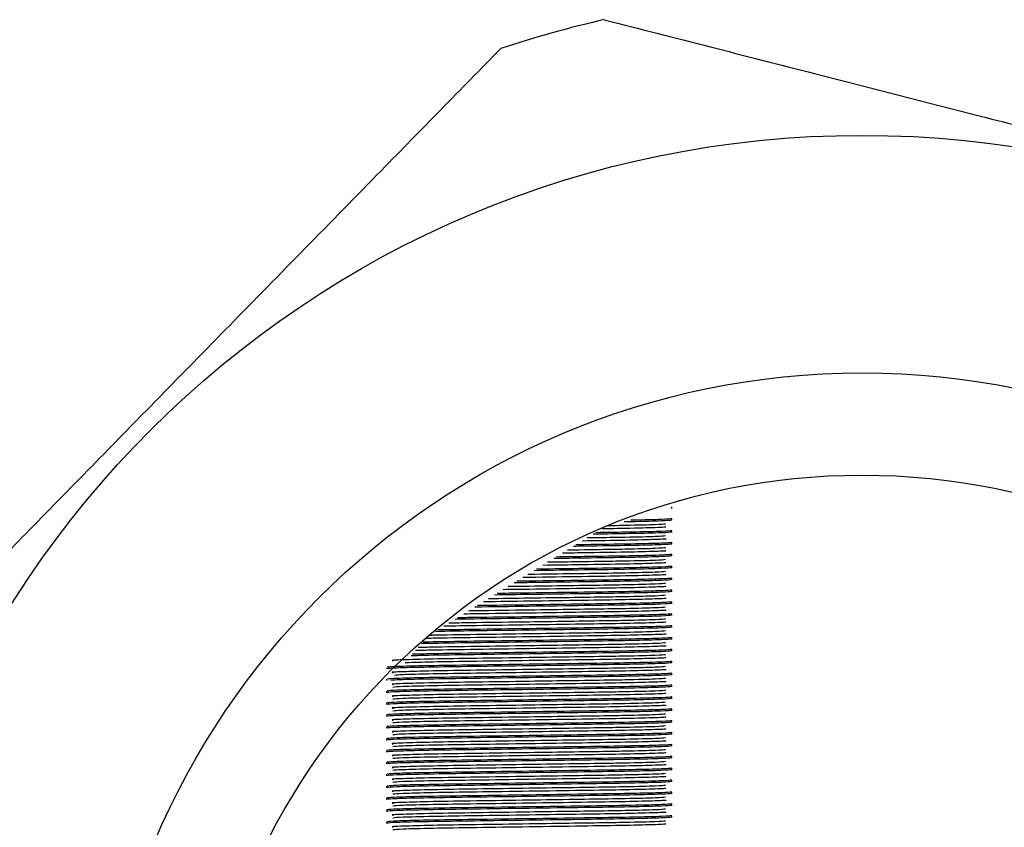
# Model space of a CAD drawing. Header units: millimetres. Extents: x -722 to 1902, y -809 to 1604.
# Tile 27 of 93: x -403 to -382, y 533 to 550. Entities that reach past the tile are written whole.
import ezdxf

# ---------------------------------------------------------------- set-up
doc = ezdxf.new("R2010")
doc.units = ezdxf.units.MM

msp = doc.modelspace()

# ---------------------------------------------------------------- linework, layer by layer
at = {"color": 7, "linetype": 'Continuous', "lineweight": 25}
for p, q in [((-388.81, 539.533), (-388.81, 539.564)), ((-388.81, 539.283), (-388.81, 539.314)), ((-388.81, 539.033), (-388.81, 539.064)), ((-388.81, 538.783), (-388.81, 538.814)), ((-388.81, 538.533), (-388.81, 538.564)), ((-388.81, 538.283), (-388.81, 538.314)), ((-388.81, 538.033), (-388.81, 538.064)), ((-388.81, 537.783), (-388.81, 537.814)), ((-388.81, 537.533), (-388.81, 537.564)), ((-388.81, 537.283), (-388.81, 537.314)), ((-388.81, 537.033), (-388.81, 537.064)), ((-388.81, 536.783), (-388.81, 536.814)), ((-388.81, 536.533), (-388.81, 536.564)), ((-388.81, 536.283), (-388.81, 536.314)), ((-394.81, 535.939), (-394.81, 535.908)), ((-388.81, 536.033), (-388.81, 536.064)), ((-394.81, 535.689), (-394.81, 535.658)), ((-388.81, 535.783), (-388.81, 535.814)), ((-388.81, 535.533), (-388.81, 535.564)), ((-394.81, 535.439), (-394.81, 535.408)), ((-388.81, 535.283), (-388.81, 535.314)), ((-394.81, 535.189), (-394.81, 535.158)), ((-388.81, 535.033), (-388.81, 535.064)), ((-394.81, 534.939), (-394.81, 534.908)), ((-394.81, 534.689), (-394.81, 534.658)), ((-388.81, 534.783), (-388.81, 534.814)), ((-394.81, 534.439), (-394.81, 534.408)), ((-388.81, 534.533), (-388.81, 534.564)), ((-388.81, 534.283), (-388.81, 534.314)), ((-394.81, 534.189), (-394.81, 534.158)), ((-388.81, 534.033), (-388.81, 534.064)), ((-394.81, 533.939), (-394.81, 533.908)), ((-388.81, 533.783), (-388.81, 533.814)), ((-394.81, 533.689), (-394.81, 533.658)), ((-394.81, 533.439), (-394.81, 533.408)), ((-388.81, 533.533), (-388.81, 533.564)), ((-394.81, 533.189), (-394.81, 533.158)), ((-388.81, 533.283), (-388.81, 533.314)), ((-388.81, 533.033), (-388.81, 533.064)), ((-394.81, 532.939), (-394.81, 532.908))]:
    msp.add_line(p, q, dxfattribs=at)
for radius in [21.15, 16.15, 14]:
    msp.add_circle((-384.81, 526.233), radius, dxfattribs=at)
msp.add_arc((-384.81, 526.233), 24.2, 102.9472, 108.3004, dxfattribs=at)
for points, knots in [([(-390.232, 549.817), (-388.759, 549.44), (-386.127, 548.765), (-383.483, 548.087), (-382.319, 547.789)], [0, 0, 0, 0, 0.559998, 1, 1, 1, 1]), ([(-398.122, 543.37), (-397.052, 544.463), (-395.143, 546.414), (-393.244, 548.355), (-392.409, 549.209)], [0, 0, 0, 0, 0.559984, 1, 1, 1, 1]), ([(-382.319, 547.789), (-381.674, 547.624), (-380.611, 547.351), (-379.13, 546.972), (-377.877, 546.651), (-377.042, 546.437), (-376.624, 546.33)], [0, 0, 0, 0, 0.339996, 0.559998, 0.78, 1, 1, 1, 1]), ([(-402.233, 539.168), (-401.767, 539.644), (-401, 540.428), (-399.931, 541.521), (-399.026, 542.446), (-398.423, 543.062), (-398.122, 543.37)], [0, 0, 0, 0, 0.339996, 0.559998, 0.78, 1, 1, 1, 1]), ([(-388.945, 539.204), (-388.986, 539.199), (-389.069, 539.189), (-389.602, 539.176), (-389.983, 539.169), (-390.121, 539.167), (-390.156, 539.166)], [0, 0, 0, 0, 0.409402, 0.829498, 0.956914, 1, 1, 1, 1]), ([(-388.81, 539.283), (-388.859, 539.278), (-388.959, 539.268), (-389.4, 539.255), (-389.773, 539.25), (-389.812, 539.249)], [0, 0, 0, 0, 0.4665402, 0.9452654, 1, 1, 1, 1]), ([(-388.81, 539.314), (-388.852, 539.309), (-388.938, 539.299), (-389.395, 539.288), (-389.671, 539.283), (-389.672, 539.283)], [0, 0, 0, 0, 0.492406, 0.998124, 1, 1, 1, 1]), ([(-407.946, 533.329), (-406.882, 534.416), (-404.983, 536.358), (-403.073, 538.309), (-402.233, 539.168)], [0, 0, 0, 0, 0.5599992, 1, 1, 1, 1]), ([(-388.81, 539.033), (-388.856, 539.028), (-388.948, 539.017), (-389.579, 539.002), (-390.194, 538.993), (-390.462, 538.989)], [0, 0, 0, 0, 0.3550385, 0.71935, 1, 1, 1, 1]), ([(-388.81, 539.064), (-388.852, 539.059), (-388.938, 539.049), (-389.404, 539.038), (-389.889, 539.028), (-390.156, 539.025), (-390.41, 539.021)], [0, 0, 0, 0, 0.355513, 0.720637, 0.733419, 1, 1, 1, 1]), ([(-388.955, 539.143), (-388.951, 539.143), (-388.886, 539.137), (-389.127, 539.127), (-389.608, 539.112), (-390.109, 539.105), (-390.278, 539.102)], [0, 0, 0, 0, 0.021116, 0.404753, 0.79841, 1, 1, 1, 1]), ([(-388.81, 538.783), (-388.854, 538.778), (-388.943, 538.768), (-389.644, 538.75), (-390.347, 538.74), (-390.801, 538.734), (-390.878, 538.733)], [0, 0, 0, 0, 0.311454, 0.631043, 0.938054, 1, 1, 1, 1]), ([(-388.81, 538.814), (-388.852, 538.809), (-388.938, 538.799), (-389.403, 538.788), (-389.958, 538.777), (-390.331, 538.772), (-390.767, 538.766), (-390.826, 538.765)], [0, 0, 0, 0, 0.310324, 0.629037, 0.640195, 0.951553, 1, 1, 1, 1]), ([(-388.955, 538.893), (-388.951, 538.893), (-388.886, 538.887), (-389.121, 538.877), (-389.715, 538.86), (-390.374, 538.85), (-390.695, 538.846)], [0, 0, 0, 0, 0.018, 0.345035, 0.680612, 1, 1, 1, 1]), ([(-388.945, 538.954), (-388.987, 538.949), (-389.072, 538.939), (-389.594, 538.926), (-390.112, 538.917), (-390.404, 538.912), (-390.591, 538.91)], [0, 0, 0, 0, 0.346133, 0.701307, 0.809032, 1, 1, 1, 1]), ([(-388.81, 538.564), (-388.852, 538.559), (-388.938, 538.549), (-389.403, 538.538), (-389.958, 538.527), (-390.459, 538.52), (-391.04, 538.512), (-391.24, 538.509)], [0, 0, 0, 0, 0.2783135, 0.5641511, 0.5741576, 0.8533994, 1, 1, 1, 1]), ([(-388.955, 538.643), (-388.951, 538.643), (-388.887, 538.637), (-389.118, 538.627), (-389.728, 538.61), (-390.473, 538.599), (-390.973, 538.592), (-391.11, 538.59)], [0, 0, 0, 0, 0.015996, 0.306616, 0.604826, 0.891299, 1, 1, 1, 1]), ([(-388.945, 538.704), (-388.987, 538.699), (-389.073, 538.689), (-389.59, 538.676), (-390.194, 538.665), (-390.606, 538.659), (-390.958, 538.654), (-391.006, 538.654)], [0, 0, 0, 0, 0.303086, 0.614087, 0.708415, 0.960409, 1, 1, 1, 1]), ([(-388.955, 538.393), (-388.951, 538.393), (-388.887, 538.387), (-389.119, 538.377), (-389.725, 538.36), (-390.6, 538.347), (-391.245, 538.338), (-391.525, 538.334)], [0, 0, 0, 0, 0.014398, 0.275996, 0.544426, 0.802291, 1, 1, 1, 1]), ([(-388.945, 538.454), (-388.987, 538.449), (-389.072, 538.439), (-389.591, 538.426), (-390.193, 538.415), (-390.737, 538.408), (-391.233, 538.4), (-391.422, 538.398)], [0, 0, 0, 0, 0.271811, 0.550721, 0.635316, 0.861307, 1, 1, 1, 1]), ([(-388.81, 538.533), (-388.854, 538.528), (-388.944, 538.518), (-389.641, 538.5), (-390.474, 538.489), (-391.074, 538.48), (-391.292, 538.477)], [0, 0, 0, 0, 0.27973, 0.566767, 0.842506, 1, 1, 1, 1]), ([(-388.955, 538.143), (-388.951, 538.143), (-388.887, 538.137), (-389.119, 538.127), (-389.725, 538.11), (-390.683, 538.096), (-391.485, 538.084), (-391.897, 538.078), (-391.941, 538.078)], [0, 0, 0, 0, 0.013091, 0.250937, 0.494995, 0.729446, 0.971398, 1, 1, 1, 1]), ([(-388.945, 538.204), (-388.987, 538.199), (-389.072, 538.189), (-389.591, 538.176), (-390.193, 538.165), (-390.855, 538.156), (-391.505, 538.146), (-391.828, 538.142), (-391.837, 538.142)], [0, 0, 0, 0, 0.246379, 0.499192, 0.575871, 0.780717, 0.993886, 1, 1, 1, 1]), ([(-388.81, 538.283), (-388.854, 538.278), (-388.944, 538.268), (-389.638, 538.25), (-390.6, 538.237), (-391.346, 538.227), (-391.707, 538.222)], [0, 0, 0, 0, 0.253872, 0.514374, 0.764624, 1, 1, 1, 1]), ([(-388.81, 538.314), (-388.852, 538.309), (-388.938, 538.299), (-389.403, 538.288), (-389.958, 538.277), (-390.586, 538.268), (-391.312, 538.258), (-391.655, 538.253)], [0, 0, 0, 0, 0.252289, 0.5114, 0.52047, 0.773601, 1, 1, 1, 1]), ([(-388.945, 537.954), (-388.987, 537.949), (-389.072, 537.939), (-389.591, 537.926), (-390.193, 537.915), (-390.856, 537.906), (-391.646, 537.894), (-392.105, 537.888), (-392.252, 537.886)], [0, 0, 0, 0, 0.225198, 0.456278, 0.526365, 0.713601, 0.908443, 1, 1, 1, 1]), ([(-388.81, 538.033), (-388.854, 538.028), (-388.944, 538.018), (-389.639, 538), (-390.627, 537.986), (-391.53, 537.974), (-392.018, 537.967), (-392.122, 537.966)], [0, 0, 0, 0, 0.2323893, 0.4708482, 0.6999217, 0.9363232, 1, 1, 1, 1]), ([(-388.81, 538.064), (-388.852, 538.059), (-388.938, 538.049), (-389.403, 538.038), (-389.958, 538.027), (-390.629, 538.018), (-391.512, 538.005), (-391.984, 537.999), (-392.07, 537.998)], [0, 0, 0, 0, 0.230716, 0.46767, 0.475965, 0.707451, 0.946341, 1, 1, 1, 1]), ([(-388.81, 537.783), (-388.854, 537.778), (-388.944, 537.768), (-389.639, 537.75), (-390.628, 537.736), (-391.671, 537.722), (-392.296, 537.713), (-392.537, 537.71)], [0, 0, 0, 0, 0.214259, 0.434114, 0.645316, 0.863274, 1, 1, 1, 1]), ([(-388.81, 537.814), (-388.852, 537.809), (-388.938, 537.799), (-389.403, 537.788), (-389.958, 537.777), (-390.63, 537.768), (-391.653, 537.754), (-392.261, 537.745), (-392.485, 537.742)], [0, 0, 0, 0, 0.212542, 0.430829, 0.438471, 0.651722, 0.871794, 1, 1, 1, 1]), ([(-388.955, 537.893), (-388.951, 537.893), (-388.887, 537.887), (-389.119, 537.877), (-389.725, 537.86), (-390.684, 537.846), (-391.626, 537.832), (-392.175, 537.824), (-392.356, 537.822)], [0, 0, 0, 0, 0.012001, 0.230049, 0.453792, 0.668729, 0.890541, 1, 1, 1, 1]), ([(-388.81, 537.533), (-388.854, 537.528), (-388.944, 537.518), (-389.639, 537.5), (-390.629, 537.486), (-391.813, 537.47), (-392.574, 537.459), (-392.952, 537.454)], [0, 0, 0, 0, 0.1987527, 0.4026965, 0.5986133, 0.8007974, 1, 1, 1, 1]), ([(-388.81, 537.564), (-388.852, 537.559), (-388.938, 537.549), (-389.403, 537.538), (-389.958, 537.527), (-390.631, 537.518), (-391.794, 537.502), (-392.539, 537.491), (-392.9, 537.486)], [0, 0, 0, 0, 0.197021, 0.399369, 0.406453, 0.604132, 0.808134, 1, 1, 1, 1]), ([(-388.955, 537.643), (-388.951, 537.643), (-388.887, 537.637), (-389.119, 537.627), (-389.725, 537.61), (-390.685, 537.596), (-391.768, 537.58), (-392.453, 537.57), (-392.771, 537.565)], [0, 0, 0, 0, 0.011079, 0.212372, 0.418922, 0.617342, 0.82211, 1, 1, 1, 1]), ([(-388.945, 537.704), (-388.987, 537.699), (-389.072, 537.689), (-389.591, 537.676), (-390.193, 537.665), (-390.857, 537.656), (-391.788, 537.642), (-392.383, 537.634), (-392.667, 537.629)], [0, 0, 0, 0, 0.207371, 0.420158, 0.484697, 0.657111, 0.836529, 1, 1, 1, 1]), ([(-388.81, 537.314), (-388.852, 537.309), (-388.938, 537.299), (-389.403, 537.288), (-389.958, 537.277), (-390.636, 537.268), (-391.799, 537.251), (-392.771, 537.238), (-393.203, 537.232), (-393.316, 537.23)], [0, 0, 0, 0, 0.18174, 0.368393, 0.374928, 0.557274, 0.745453, 0.933633, 1, 1, 1, 1]), ([(-388.955, 537.393), (-388.951, 537.393), (-388.887, 537.387), (-389.119, 537.377), (-389.723, 537.36), (-390.69, 537.346), (-391.799, 537.329), (-392.704, 537.317), (-393.099, 537.31), (-393.187, 537.309)], [0, 0, 0, 0, 0.010203, 0.195567, 0.385774, 0.568494, 0.757059, 0.945624, 1, 1, 1, 1]), ([(-388.945, 537.454), (-388.987, 537.449), (-389.072, 537.439), (-389.591, 537.426), (-390.192, 537.415), (-390.861, 537.406), (-391.855, 537.391), (-392.665, 537.38), (-393.028, 537.374), (-393.083, 537.373)], [0, 0, 0, 0, 0.191139, 0.38727, 0.446757, 0.605675, 0.771049, 0.965488, 1, 1, 1, 1]), ([(-388.955, 537.143), (-388.951, 537.143), (-388.887, 537.137), (-389.119, 537.127), (-389.724, 537.11), (-390.689, 537.096), (-391.804, 537.079), (-392.863, 537.065), (-393.384, 537.056), (-393.604, 537.052)], [0, 0, 0, 0, 0.009415, 0.180475, 0.356002, 0.524621, 0.698634, 0.872647, 1, 1, 1, 1]), ([(-388.945, 537.204), (-388.987, 537.199), (-389.072, 537.189), (-389.591, 537.176), (-390.193, 537.165), (-390.86, 537.156), (-391.86, 537.141), (-392.823, 537.128), (-393.312, 537.12), (-393.5, 537.117)], [0, 0, 0, 0, 0.175965, 0.356526, 0.4112906, 0.5575927, 0.7098386, 0.8888416, 1, 1, 1, 1]), ([(-388.81, 537.283), (-388.854, 537.278), (-388.945, 537.268), (-389.637, 537.25), (-390.633, 537.236), (-391.801, 537.22), (-392.79, 537.207), (-393.238, 537.2), (-393.368, 537.198)], [0, 0, 0, 0, 0.183186, 0.371156, 0.551729, 0.738077, 0.924426, 1, 1, 1, 1]), ([(-388.945, 536.954), (-388.987, 536.949), (-389.072, 536.939), (-389.591, 536.926), (-390.193, 536.915), (-390.857, 536.906), (-391.871, 536.891), (-392.913, 536.876), (-393.662, 536.866), (-393.888, 536.86), (-393.917, 536.859)], [0, 0, 0, 0, 0.161691, 0.327605, 0.377927, 0.512361, 0.652256, 0.816739, 0.976122, 1, 1, 1, 1]), ([(-388.81, 537.033), (-388.854, 537.028), (-388.944, 537.018), (-389.638, 537), (-390.632, 536.986), (-391.805, 536.97), (-392.949, 536.955), (-393.523, 536.946), (-393.783, 536.941)], [0, 0, 0, 0, 0.169802, 0.344039, 0.511418, 0.684151, 0.856885, 1, 1, 1, 1]), ([(-388.81, 537.064), (-388.852, 537.059), (-388.938, 537.049), (-389.403, 537.038), (-389.958, 537.027), (-390.635, 537.018), (-391.804, 537.001), (-392.929, 536.986), (-393.487, 536.977), (-393.731, 536.974)], [0, 0, 0, 0, 0.168341, 0.341233, 0.347285, 0.516187, 0.690493, 0.864798, 1, 1, 1, 1]), ([(-388.945, 536.704), (-388.987, 536.699), (-389.072, 536.689), (-389.591, 536.676), (-390.193, 536.665), (-390.858, 536.656), (-391.868, 536.641), (-392.922, 536.626), (-393.764, 536.614), (-394.048, 536.606), (-394.146, 536.603)], [0, 0, 0, 0, 0.152544, 0.3090723, 0.3565478, 0.483377, 0.615359, 0.7705367, 0.9209041, 1, 1, 1, 1]), ([(-388.81, 536.783), (-388.854, 536.778), (-388.944, 536.768), (-389.638, 536.75), (-390.629, 536.736), (-391.816, 536.72), (-392.968, 536.704), (-393.776, 536.693), (-394.027, 536.687), (-394.076, 536.686)], [0, 0, 0, 0, 0.159442, 0.323049, 0.480216, 0.642411, 0.804606, 0.961774, 1, 1, 1, 1]), ([(-388.81, 536.814), (-388.852, 536.809), (-388.938, 536.799), (-389.403, 536.788), (-389.958, 536.777), (-390.632, 536.768), (-391.815, 536.751), (-392.967, 536.735), (-393.764, 536.725), (-394.009, 536.719), (-394.049, 536.717)], [0, 0, 0, 0, 0.157677, 0.319617, 0.325286, 0.48349, 0.646754, 0.810018, 0.968221, 1, 1, 1, 1]), ([(-388.955, 536.893), (-388.951, 536.893), (-388.887, 536.887), (-389.119, 536.877), (-389.725, 536.86), (-390.686, 536.846), (-391.814, 536.829), (-392.916, 536.813), (-393.691, 536.803), (-393.934, 536.796), (-393.984, 536.795)], [0, 0, 0, 0, 0.0086772, 0.1663286, 0.3280978, 0.4834998, 0.6438731, 0.8042465, 0.9596484, 1, 1, 1, 1]), ([(-388.81, 536.533), (-388.854, 536.528), (-388.944, 536.518), (-389.638, 536.5), (-390.63, 536.486), (-391.813, 536.47), (-392.976, 536.454), (-393.872, 536.442), (-394.179, 536.433), (-394.292, 536.43)], [0, 0, 0, 0, 0.151382, 0.306718, 0.45594, 0.609935, 0.763931, 0.913153, 1, 1, 1, 1]), ([(-388.81, 536.564), (-388.852, 536.559), (-388.938, 536.549), (-389.403, 536.538), (-389.958, 536.527), (-390.632, 536.518), (-391.813, 536.501), (-392.975, 536.485), (-393.86, 536.473), (-394.16, 536.465), (-394.265, 536.462)], [0, 0, 0, 0, 0.149656, 0.303358, 0.308739, 0.458895, 0.613854, 0.768812, 0.918968, 1, 1, 1, 1]), ([(-388.955, 536.643), (-388.951, 536.643), (-388.887, 536.637), (-389.119, 536.627), (-389.724, 536.61), (-390.686, 536.596), (-391.812, 536.579), (-392.924, 536.563), (-393.788, 536.551), (-394.087, 536.542), (-394.2, 536.539)], [0, 0, 0, 0, 0.008223, 0.157629, 0.310937, 0.458211, 0.610196, 0.762182, 0.909455, 1, 1, 1, 1]), ([(-388.81, 536.283), (-388.854, 536.278), (-388.944, 536.268), (-389.638, 536.25), (-390.631, 536.236), (-391.81, 536.22), (-392.989, 536.204), (-393.982, 536.19), (-394.675, 536.173), (-394.765, 536.163), (-394.81, 536.158)], [0, 0, 0, 0, 0.124097, 0.251435, 0.373761, 0.5, 0.626239, 0.748565, 0.875903, 1, 1, 1, 1]), ([(-388.81, 536.314), (-388.852, 536.309), (-388.938, 536.299), (-389.403, 536.288), (-389.958, 536.277), (-390.633, 536.268), (-391.809, 536.251), (-392.989, 536.235), (-393.981, 536.221), (-394.662, 536.204), (-394.751, 536.195), (-394.793, 536.19)], [0, 0, 0, 0, 0.123065, 0.249457, 0.253881, 0.377357, 0.504782, 0.632207, 0.755682, 0.884217, 1, 1, 1, 1]), ([(-388.945, 536.454), (-388.987, 536.449), (-389.072, 536.439), (-389.591, 536.426), (-390.193, 536.415), (-390.858, 536.406), (-391.866, 536.391), (-392.932, 536.376), (-393.897, 536.362), (-394.495, 536.344), (-394.746, 536.334), (-394.667, 536.329), (-394.663, 536.329)], [0, 0, 0, 0, 0.123186, 0.249589, 0.287928, 0.390348, 0.496929, 0.622242, 0.74367, 0.870074, 0.99326, 1, 1, 1, 1]), ([(-388.955, 536.393), (-388.951, 536.393), (-388.887, 536.387), (-389.119, 536.377), (-389.724, 536.36), (-390.687, 536.346), (-391.811, 536.329), (-392.929, 536.313), (-393.887, 536.299), (-394.242, 536.289), (-394.416, 536.283)], [0, 0, 0, 0, 0.007815, 0.149794, 0.295482, 0.435436, 0.579867, 0.724298, 0.864252, 1, 1, 1, 1]), ([(-388.945, 536.204), (-388.987, 536.199), (-389.072, 536.189), (-389.591, 536.176), (-390.193, 536.165), (-390.858, 536.156), (-391.866, 536.141), (-392.932, 536.126), (-393.897, 536.112), (-394.495, 536.094), (-394.746, 536.084), (-394.667, 536.079), (-394.663, 536.079)], [0, 0, 0, 0, 0.123186, 0.249589, 0.287928, 0.390348, 0.496929, 0.622242, 0.74367, 0.870074, 0.99326, 1, 1, 1, 1]), ([(-388.955, 536.143), (-388.951, 536.143), (-388.887, 536.137), (-389.119, 536.127), (-389.724, 536.11), (-390.687, 536.096), (-391.809, 536.079), (-392.936, 536.063), (-393.882, 536.049), (-394.518, 536.033), (-394.602, 536.024), (-394.64, 536.019)], [0, 0, 0, 0, 0.0069232, 0.1327064, 0.2617749, 0.3857633, 0.5137182, 0.6416731, 0.7656615, 0.89473, 1, 1, 1, 1]), ([(-388.81, 536.064), (-388.852, 536.059), (-388.938, 536.049), (-389.403, 536.038), (-389.958, 536.027), (-390.633, 536.018), (-391.809, 536.001), (-392.989, 535.985), (-393.981, 535.971), (-394.662, 535.954), (-394.751, 535.945), (-394.793, 535.94)], [0, 0, 0, 0, 0.123065, 0.249457, 0.253881, 0.377357, 0.504782, 0.632207, 0.755682, 0.884217, 1, 1, 1, 1]), ([(-388.945, 535.954), (-388.987, 535.949), (-389.072, 535.939), (-389.591, 535.926), (-390.193, 535.915), (-390.858, 535.906), (-391.866, 535.891), (-392.932, 535.876), (-393.897, 535.862), (-394.495, 535.844), (-394.746, 535.834), (-394.667, 535.829), (-394.663, 535.829)], [0, 0, 0, 0, 0.123186, 0.249589, 0.287928, 0.390348, 0.496929, 0.622242, 0.74367, 0.870074, 0.99326, 1, 1, 1, 1]), ([(-388.81, 536.033), (-388.854, 536.028), (-388.944, 536.018), (-389.638, 536), (-390.631, 535.986), (-391.809, 535.97), (-392.99, 535.954), (-393.976, 535.94), (-394.612, 535.925), (-394.697, 535.916), (-394.729, 535.913)], [0, 0, 0, 0, 0.129855, 0.263101, 0.391102, 0.523199, 0.655295, 0.783297, 0.916543, 1, 1, 1, 1]), ([(-388.955, 535.893), (-388.951, 535.893), (-388.887, 535.887), (-389.119, 535.877), (-389.724, 535.86), (-390.687, 535.846), (-391.809, 535.829), (-392.936, 535.813), (-393.884, 535.799), (-394.546, 535.782), (-394.632, 535.772), (-394.675, 535.767)], [0, 0, 0, 0, 0.006784, 0.130039, 0.256513, 0.378009, 0.503392, 0.628775, 0.750271, 0.876745, 1, 1, 1, 1]), ([(-388.81, 535.783), (-388.854, 535.778), (-388.944, 535.768), (-389.638, 535.75), (-390.631, 535.736), (-391.81, 535.72), (-392.989, 535.704), (-393.982, 535.69), (-394.675, 535.673), (-394.765, 535.663), (-394.81, 535.658)], [0, 0, 0, 0, 0.124097, 0.251435, 0.373761, 0.5, 0.626239, 0.748565, 0.875903, 1, 1, 1, 1]), ([(-388.81, 535.814), (-388.852, 535.809), (-388.938, 535.799), (-389.403, 535.788), (-389.958, 535.777), (-390.633, 535.768), (-391.809, 535.751), (-392.989, 535.735), (-393.981, 535.721), (-394.662, 535.704), (-394.751, 535.695), (-394.793, 535.69)], [0, 0, 0, 0, 0.123065, 0.249457, 0.253881, 0.377357, 0.504782, 0.632207, 0.755682, 0.884217, 1, 1, 1, 1]), ([(-388.945, 535.704), (-388.987, 535.699), (-389.072, 535.689), (-389.591, 535.676), (-390.193, 535.665), (-390.858, 535.656), (-391.866, 535.641), (-392.932, 535.626), (-393.897, 535.612), (-394.495, 535.594), (-394.746, 535.584), (-394.667, 535.579), (-394.663, 535.579)], [0, 0, 0, 0, 0.123186, 0.249589, 0.287928, 0.390348, 0.496929, 0.622242, 0.74367, 0.870074, 0.99326, 1, 1, 1, 1]), ([(-388.81, 535.533), (-388.854, 535.528), (-388.944, 535.518), (-389.638, 535.5), (-390.631, 535.486), (-391.81, 535.47), (-392.989, 535.454), (-393.982, 535.44), (-394.675, 535.423), (-394.765, 535.413), (-394.81, 535.408)], [0, 0, 0, 0, 0.124097, 0.251435, 0.373761, 0.5, 0.626239, 0.748565, 0.875903, 1, 1, 1, 1]), ([(-388.81, 535.564), (-388.852, 535.559), (-388.938, 535.549), (-389.403, 535.538), (-389.958, 535.527), (-390.633, 535.518), (-391.809, 535.501), (-392.989, 535.485), (-393.981, 535.471), (-394.662, 535.454), (-394.751, 535.445), (-394.793, 535.44)], [0, 0, 0, 0, 0.123065, 0.249457, 0.253881, 0.377357, 0.504782, 0.632207, 0.755682, 0.884217, 1, 1, 1, 1]), ([(-388.945, 535.454), (-388.987, 535.449), (-389.072, 535.439), (-389.591, 535.426), (-390.193, 535.415), (-390.858, 535.406), (-391.866, 535.391), (-392.932, 535.376), (-393.897, 535.362), (-394.495, 535.344), (-394.746, 535.334), (-394.667, 535.329), (-394.663, 535.329)], [0, 0, 0, 0, 0.123186, 0.249589, 0.287928, 0.390348, 0.496929, 0.622242, 0.74367, 0.870074, 0.99326, 1, 1, 1, 1]), ([(-388.955, 535.643), (-388.951, 535.643), (-388.887, 535.637), (-389.119, 535.627), (-389.724, 535.61), (-390.687, 535.596), (-391.809, 535.579), (-392.936, 535.563), (-393.884, 535.549), (-394.546, 535.532), (-394.632, 535.522), (-394.675, 535.517)], [0, 0, 0, 0, 0.006784, 0.130039, 0.256513, 0.378009, 0.503392, 0.628775, 0.750271, 0.876745, 1, 1, 1, 1]), ([(-388.81, 535.283), (-388.854, 535.278), (-388.944, 535.268), (-389.638, 535.25), (-390.631, 535.236), (-391.81, 535.22), (-392.989, 535.204), (-393.982, 535.19), (-394.675, 535.173), (-394.765, 535.163), (-394.81, 535.158)], [0, 0, 0, 0, 0.124097, 0.251435, 0.373761, 0.5, 0.626239, 0.748565, 0.875903, 1, 1, 1, 1]), ([(-388.81, 535.314), (-388.852, 535.309), (-388.938, 535.299), (-389.403, 535.288), (-389.958, 535.277), (-390.633, 535.268), (-391.809, 535.251), (-392.989, 535.235), (-393.981, 535.221), (-394.662, 535.204), (-394.751, 535.195), (-394.793, 535.19)], [0, 0, 0, 0, 0.123065, 0.249457, 0.253881, 0.377357, 0.504782, 0.632207, 0.755682, 0.884217, 1, 1, 1, 1]), ([(-388.955, 535.393), (-388.951, 535.393), (-388.887, 535.387), (-389.119, 535.377), (-389.724, 535.36), (-390.687, 535.346), (-391.809, 535.329), (-392.936, 535.313), (-393.884, 535.299), (-394.546, 535.282), (-394.632, 535.272), (-394.675, 535.267)], [0, 0, 0, 0, 0.006784, 0.130039, 0.256513, 0.378009, 0.503392, 0.628775, 0.750271, 0.876745, 1, 1, 1, 1]), ([(-388.81, 535.033), (-388.854, 535.028), (-388.944, 535.018), (-389.638, 535), (-390.631, 534.986), (-391.81, 534.97), (-392.989, 534.954), (-393.982, 534.94), (-394.675, 534.923), (-394.765, 534.913), (-394.81, 534.908)], [0, 0, 0, 0, 0.124097, 0.251435, 0.373761, 0.5, 0.626239, 0.748565, 0.875903, 1, 1, 1, 1]), ([(-388.81, 535.064), (-388.852, 535.059), (-388.938, 535.049), (-389.403, 535.038), (-389.958, 535.027), (-390.633, 535.018), (-391.809, 535.001), (-392.989, 534.985), (-393.981, 534.971), (-394.662, 534.954), (-394.751, 534.945), (-394.793, 534.94)], [0, 0, 0, 0, 0.123065, 0.249457, 0.253881, 0.377357, 0.504782, 0.632207, 0.755682, 0.884217, 1, 1, 1, 1]), ([(-388.945, 535.204), (-388.987, 535.199), (-389.072, 535.189), (-389.591, 535.176), (-390.193, 535.165), (-390.858, 535.156), (-391.866, 535.141), (-392.932, 535.126), (-393.897, 535.112), (-394.495, 535.094), (-394.746, 535.084), (-394.667, 535.079), (-394.663, 535.079)], [0, 0, 0, 0, 0.123186, 0.249589, 0.287928, 0.390348, 0.496929, 0.622242, 0.74367, 0.870074, 0.99326, 1, 1, 1, 1]), ([(-388.955, 535.143), (-388.951, 535.143), (-388.887, 535.137), (-389.119, 535.127), (-389.724, 535.11), (-390.687, 535.096), (-391.809, 535.079), (-392.936, 535.063), (-393.884, 535.049), (-394.546, 535.032), (-394.632, 535.022), (-394.675, 535.017)], [0, 0, 0, 0, 0.006784, 0.130039, 0.256513, 0.378009, 0.503392, 0.628775, 0.750271, 0.876745, 1, 1, 1, 1]), ([(-388.945, 534.954), (-388.987, 534.949), (-389.072, 534.939), (-389.591, 534.926), (-390.193, 534.915), (-390.858, 534.906), (-391.866, 534.891), (-392.932, 534.876), (-393.897, 534.862), (-394.495, 534.844), (-394.746, 534.834), (-394.667, 534.829), (-394.663, 534.829)], [0, 0, 0, 0, 0.123186, 0.249589, 0.287928, 0.390348, 0.496929, 0.622242, 0.74367, 0.870074, 0.99326, 1, 1, 1, 1]), ([(-388.955, 534.893), (-388.951, 534.893), (-388.887, 534.887), (-389.119, 534.877), (-389.724, 534.86), (-390.687, 534.846), (-391.809, 534.829), (-392.936, 534.813), (-393.884, 534.799), (-394.546, 534.782), (-394.632, 534.772), (-394.675, 534.767)], [0, 0, 0, 0, 0.006784, 0.130039, 0.256513, 0.378009, 0.503392, 0.628775, 0.750271, 0.876745, 1, 1, 1, 1]), ([(-388.81, 534.783), (-388.854, 534.778), (-388.944, 534.768), (-389.638, 534.75), (-390.631, 534.736), (-391.81, 534.72), (-392.989, 534.704), (-393.982, 534.69), (-394.675, 534.673), (-394.765, 534.663), (-394.81, 534.658)], [0, 0, 0, 0, 0.124097, 0.251435, 0.373761, 0.5, 0.626239, 0.748565, 0.875903, 1, 1, 1, 1]), ([(-388.81, 534.814), (-388.852, 534.809), (-388.938, 534.799), (-389.403, 534.788), (-389.958, 534.777), (-390.633, 534.768), (-391.809, 534.751), (-392.989, 534.735), (-393.981, 534.721), (-394.662, 534.704), (-394.751, 534.695), (-394.793, 534.69)], [0, 0, 0, 0, 0.123065, 0.249457, 0.253881, 0.377357, 0.504782, 0.632207, 0.755682, 0.884217, 1, 1, 1, 1]), ([(-388.945, 534.704), (-388.987, 534.699), (-389.072, 534.689), (-389.591, 534.676), (-390.193, 534.665), (-390.858, 534.656), (-391.866, 534.641), (-392.932, 534.626), (-393.897, 534.612), (-394.495, 534.594), (-394.746, 534.584), (-394.667, 534.579), (-394.663, 534.579)], [0, 0, 0, 0, 0.123186, 0.249589, 0.287928, 0.390348, 0.496929, 0.622242, 0.74367, 0.870074, 0.99326, 1, 1, 1, 1]), ([(-388.955, 534.643), (-388.951, 534.643), (-388.887, 534.637), (-389.119, 534.627), (-389.724, 534.61), (-390.687, 534.596), (-391.809, 534.579), (-392.936, 534.563), (-393.884, 534.549), (-394.546, 534.532), (-394.632, 534.522), (-394.675, 534.517)], [0, 0, 0, 0, 0.006784, 0.130039, 0.256513, 0.378009, 0.503392, 0.628775, 0.750271, 0.876745, 1, 1, 1, 1]), ([(-388.81, 534.533), (-388.854, 534.528), (-388.944, 534.518), (-389.638, 534.5), (-390.631, 534.486), (-391.81, 534.47), (-392.989, 534.454), (-393.982, 534.44), (-394.675, 534.423), (-394.765, 534.413), (-394.81, 534.408)], [0, 0, 0, 0, 0.124097, 0.251435, 0.373761, 0.5, 0.626239, 0.748565, 0.875903, 1, 1, 1, 1]), ([(-388.81, 534.564), (-388.852, 534.559), (-388.938, 534.549), (-389.403, 534.538), (-389.958, 534.527), (-390.633, 534.518), (-391.809, 534.501), (-392.989, 534.485), (-393.981, 534.471), (-394.662, 534.454), (-394.751, 534.445), (-394.793, 534.44)], [0, 0, 0, 0, 0.123065, 0.249457, 0.253881, 0.377357, 0.504782, 0.632207, 0.755682, 0.884217, 1, 1, 1, 1]), ([(-388.945, 534.454), (-388.987, 534.449), (-389.072, 534.439), (-389.591, 534.426), (-390.193, 534.415), (-390.858, 534.406), (-391.866, 534.391), (-392.932, 534.376), (-393.897, 534.362), (-394.495, 534.344), (-394.746, 534.334), (-394.667, 534.329), (-394.663, 534.329)], [0, 0, 0, 0, 0.123186, 0.249589, 0.287928, 0.390348, 0.496929, 0.622242, 0.74367, 0.870074, 0.99326, 1, 1, 1, 1]), ([(-388.81, 534.283), (-388.854, 534.278), (-388.944, 534.268), (-389.638, 534.25), (-390.631, 534.236), (-391.81, 534.22), (-392.989, 534.204), (-393.982, 534.19), (-394.675, 534.173), (-394.765, 534.163), (-394.81, 534.158)], [0, 0, 0, 0, 0.124097, 0.251435, 0.373761, 0.5, 0.626239, 0.748565, 0.875903, 1, 1, 1, 1]), ([(-388.81, 534.314), (-388.852, 534.309), (-388.938, 534.299), (-389.403, 534.288), (-389.958, 534.277), (-390.633, 534.268), (-391.809, 534.251), (-392.989, 534.235), (-393.981, 534.221), (-394.662, 534.204), (-394.751, 534.195), (-394.793, 534.19)], [0, 0, 0, 0, 0.123065, 0.249457, 0.253881, 0.377357, 0.504782, 0.632207, 0.755682, 0.884217, 1, 1, 1, 1]), ([(-388.945, 534.204), (-388.987, 534.199), (-389.072, 534.189), (-389.591, 534.176), (-390.193, 534.165), (-390.858, 534.156), (-391.866, 534.141), (-392.932, 534.126), (-393.897, 534.112), (-394.495, 534.094), (-394.746, 534.084), (-394.667, 534.079), (-394.663, 534.079)], [0, 0, 0, 0, 0.123186, 0.249589, 0.287928, 0.390348, 0.496929, 0.622242, 0.74367, 0.870074, 0.99326, 1, 1, 1, 1]), ([(-388.955, 534.393), (-388.951, 534.393), (-388.887, 534.387), (-389.119, 534.377), (-389.724, 534.36), (-390.687, 534.346), (-391.809, 534.329), (-392.936, 534.313), (-393.884, 534.299), (-394.546, 534.282), (-394.632, 534.272), (-394.675, 534.267)], [0, 0, 0, 0, 0.006784, 0.130039, 0.256513, 0.378009, 0.503392, 0.628775, 0.750271, 0.876745, 1, 1, 1, 1]), ([(-388.81, 534.033), (-388.854, 534.028), (-388.944, 534.018), (-389.638, 534), (-390.631, 533.986), (-391.81, 533.97), (-392.989, 533.954), (-393.982, 533.94), (-394.675, 533.923), (-394.765, 533.913), (-394.81, 533.908)], [0, 0, 0, 0, 0.124097, 0.251435, 0.373761, 0.5, 0.626239, 0.748565, 0.875903, 1, 1, 1, 1]), ([(-388.81, 534.064), (-388.852, 534.059), (-388.938, 534.049), (-389.403, 534.038), (-389.958, 534.027), (-390.633, 534.018), (-391.809, 534.001), (-392.989, 533.985), (-393.981, 533.971), (-394.662, 533.954), (-394.751, 533.945), (-394.793, 533.94)], [0, 0, 0, 0, 0.123065, 0.249457, 0.253881, 0.377357, 0.504782, 0.632207, 0.755682, 0.884217, 1, 1, 1, 1]), ([(-388.955, 534.143), (-388.951, 534.143), (-388.887, 534.137), (-389.119, 534.127), (-389.724, 534.11), (-390.687, 534.096), (-391.809, 534.079), (-392.936, 534.063), (-393.884, 534.049), (-394.546, 534.032), (-394.632, 534.022), (-394.675, 534.017)], [0, 0, 0, 0, 0.006784, 0.130039, 0.256513, 0.378009, 0.503392, 0.628775, 0.750271, 0.876745, 1, 1, 1, 1]), ([(-388.81, 533.814), (-388.852, 533.809), (-388.938, 533.799), (-389.403, 533.788), (-389.958, 533.777), (-390.633, 533.768), (-391.809, 533.751), (-392.989, 533.735), (-393.981, 533.721), (-394.662, 533.704), (-394.751, 533.695), (-394.793, 533.69)], [0, 0, 0, 0, 0.123065, 0.249457, 0.253881, 0.377357, 0.504782, 0.632207, 0.755682, 0.884217, 1, 1, 1, 1]), ([(-388.945, 533.954), (-388.987, 533.949), (-389.072, 533.939), (-389.591, 533.926), (-390.193, 533.915), (-390.858, 533.906), (-391.866, 533.891), (-392.932, 533.876), (-393.897, 533.862), (-394.495, 533.844), (-394.746, 533.834), (-394.667, 533.829), (-394.663, 533.829)], [0, 0, 0, 0, 0.123186, 0.249589, 0.287928, 0.390348, 0.496929, 0.622242, 0.74367, 0.870074, 0.99326, 1, 1, 1, 1]), ([(-388.955, 533.893), (-388.951, 533.893), (-388.887, 533.887), (-389.119, 533.877), (-389.724, 533.86), (-390.687, 533.846), (-391.809, 533.829), (-392.936, 533.813), (-393.884, 533.799), (-394.546, 533.782), (-394.632, 533.772), (-394.675, 533.767)], [0, 0, 0, 0, 0.006784, 0.130039, 0.256513, 0.378009, 0.503392, 0.628775, 0.750271, 0.876745, 1, 1, 1, 1]), ([(-388.81, 533.783), (-388.854, 533.778), (-388.944, 533.768), (-389.638, 533.75), (-390.631, 533.736), (-391.81, 533.72), (-392.989, 533.704), (-393.982, 533.69), (-394.675, 533.673), (-394.765, 533.663), (-394.81, 533.658)], [0, 0, 0, 0, 0.124097, 0.251435, 0.373761, 0.5, 0.626239, 0.748565, 0.875903, 1, 1, 1, 1]), ([(-388.945, 533.704), (-388.987, 533.699), (-389.072, 533.689), (-389.591, 533.676), (-390.193, 533.665), (-390.858, 533.656), (-391.866, 533.641), (-392.932, 533.626), (-393.897, 533.612), (-394.495, 533.594), (-394.746, 533.584), (-394.667, 533.579), (-394.663, 533.579)], [0, 0, 0, 0, 0.123186, 0.249589, 0.287928, 0.390348, 0.496929, 0.622242, 0.74367, 0.870074, 0.99326, 1, 1, 1, 1]), ([(-388.955, 533.643), (-388.951, 533.643), (-388.887, 533.637), (-389.119, 533.627), (-389.724, 533.61), (-390.687, 533.596), (-391.809, 533.579), (-392.936, 533.563), (-393.884, 533.549), (-394.546, 533.532), (-394.632, 533.522), (-394.675, 533.517)], [0, 0, 0, 0, 0.006784, 0.130039, 0.256513, 0.378009, 0.503392, 0.628775, 0.750271, 0.876745, 1, 1, 1, 1]), ([(-388.81, 533.533), (-388.854, 533.528), (-388.944, 533.518), (-389.638, 533.5), (-390.631, 533.486), (-391.81, 533.47), (-392.989, 533.454), (-393.982, 533.44), (-394.675, 533.423), (-394.765, 533.413), (-394.81, 533.408)], [0, 0, 0, 0, 0.124097, 0.251435, 0.373761, 0.5, 0.626239, 0.748565, 0.875903, 1, 1, 1, 1]), ([(-388.81, 533.564), (-388.852, 533.559), (-388.938, 533.549), (-389.403, 533.538), (-389.958, 533.527), (-390.633, 533.518), (-391.809, 533.501), (-392.989, 533.485), (-393.981, 533.471), (-394.662, 533.454), (-394.751, 533.445), (-394.793, 533.44)], [0, 0, 0, 0, 0.123065, 0.249457, 0.253881, 0.377357, 0.504782, 0.632207, 0.755682, 0.884217, 1, 1, 1, 1]), ([(-388.945, 533.454), (-388.987, 533.449), (-389.072, 533.439), (-389.591, 533.426), (-390.193, 533.415), (-390.858, 533.406), (-391.866, 533.391), (-392.932, 533.376), (-393.897, 533.362), (-394.495, 533.344), (-394.746, 533.334), (-394.667, 533.329), (-394.663, 533.329)], [0, 0, 0, 0, 0.123186, 0.249589, 0.287928, 0.390348, 0.496929, 0.622242, 0.74367, 0.870074, 0.99326, 1, 1, 1, 1]), ([(-388.955, 533.393), (-388.951, 533.393), (-388.887, 533.387), (-389.119, 533.377), (-389.724, 533.36), (-390.687, 533.346), (-391.809, 533.329), (-392.936, 533.313), (-393.884, 533.299), (-394.546, 533.282), (-394.632, 533.272), (-394.675, 533.267)], [0, 0, 0, 0, 0.006784, 0.1300388, 0.256513, 0.3780091, 0.503392, 0.6287749, 0.750271, 0.8767452, 1, 1, 1, 1]), ([(-388.81, 533.283), (-388.854, 533.278), (-388.944, 533.268), (-389.638, 533.25), (-390.631, 533.236), (-391.81, 533.22), (-392.989, 533.204), (-393.982, 533.19), (-394.675, 533.173), (-394.765, 533.163), (-394.81, 533.158)], [0, 0, 0, 0, 0.124097, 0.251435, 0.373761, 0.5, 0.626239, 0.748565, 0.875903, 1, 1, 1, 1]), ([(-388.81, 533.314), (-388.852, 533.309), (-388.938, 533.299), (-389.403, 533.288), (-389.958, 533.277), (-390.633, 533.268), (-391.809, 533.251), (-392.989, 533.235), (-393.981, 533.221), (-394.662, 533.204), (-394.751, 533.195), (-394.793, 533.19)], [0, 0, 0, 0, 0.123065, 0.249457, 0.253881, 0.377357, 0.504782, 0.632207, 0.755682, 0.884217, 1, 1, 1, 1]), ([(-388.945, 533.204), (-388.987, 533.199), (-389.072, 533.189), (-389.591, 533.176), (-390.193, 533.165), (-390.858, 533.156), (-391.866, 533.141), (-392.932, 533.126), (-393.897, 533.112), (-394.495, 533.094), (-394.746, 533.084), (-394.667, 533.079), (-394.663, 533.079)], [0, 0, 0, 0, 0.123186, 0.249589, 0.287928, 0.390348, 0.496929, 0.622242, 0.74367, 0.870074, 0.99326, 1, 1, 1, 1]), ([(-388.81, 533.033), (-388.854, 533.028), (-388.944, 533.018), (-389.638, 533), (-390.631, 532.986), (-391.81, 532.97), (-392.989, 532.954), (-393.982, 532.94), (-394.675, 532.923), (-394.765, 532.913), (-394.81, 532.908)], [0, 0, 0, 0, 0.124097, 0.251435, 0.373761, 0.5, 0.626239, 0.748565, 0.875903, 1, 1, 1, 1]), ([(-388.81, 533.064), (-388.852, 533.059), (-388.938, 533.049), (-389.403, 533.038), (-389.958, 533.027), (-390.633, 533.018), (-391.809, 533.001), (-392.989, 532.985), (-393.981, 532.971), (-394.662, 532.954), (-394.751, 532.945), (-394.793, 532.94)], [0, 0, 0, 0, 0.123065, 0.249457, 0.253881, 0.377357, 0.504782, 0.632207, 0.755682, 0.884217, 1, 1, 1, 1]), ([(-388.955, 533.143), (-388.951, 533.143), (-388.887, 533.137), (-389.119, 533.127), (-389.724, 533.11), (-390.687, 533.096), (-391.809, 533.079), (-392.936, 533.063), (-393.884, 533.049), (-394.546, 533.032), (-394.632, 533.022), (-394.675, 533.017)], [0, 0, 0, 0, 0.006784, 0.130039, 0.256513, 0.378009, 0.503392, 0.628775, 0.750271, 0.876745, 1, 1, 1, 1]), ([(-388.945, 532.954), (-388.987, 532.949), (-389.072, 532.939), (-389.591, 532.926), (-390.193, 532.915), (-390.858, 532.906), (-391.866, 532.891), (-392.932, 532.876), (-393.897, 532.862), (-394.495, 532.844), (-394.746, 532.834), (-394.667, 532.829), (-394.663, 532.829)], [0, 0, 0, 0, 0.123186, 0.249589, 0.287928, 0.390348, 0.496929, 0.622242, 0.74367, 0.870074, 0.99326, 1, 1, 1, 1]), ([(-388.955, 532.893), (-388.951, 532.893), (-388.887, 532.887), (-389.119, 532.877), (-389.724, 532.86), (-390.687, 532.846), (-391.809, 532.829), (-392.936, 532.813), (-393.884, 532.799), (-394.546, 532.782), (-394.632, 532.772), (-394.675, 532.767)], [0, 0, 0, 0, 0.006784, 0.1300388, 0.256513, 0.3780091, 0.503392, 0.6287749, 0.750271, 0.8767452, 1, 1, 1, 1])]:
    msp.add_open_spline(points, degree=3, knots=knots, dxfattribs=at)

doc.saveas('drawing.dxf')
